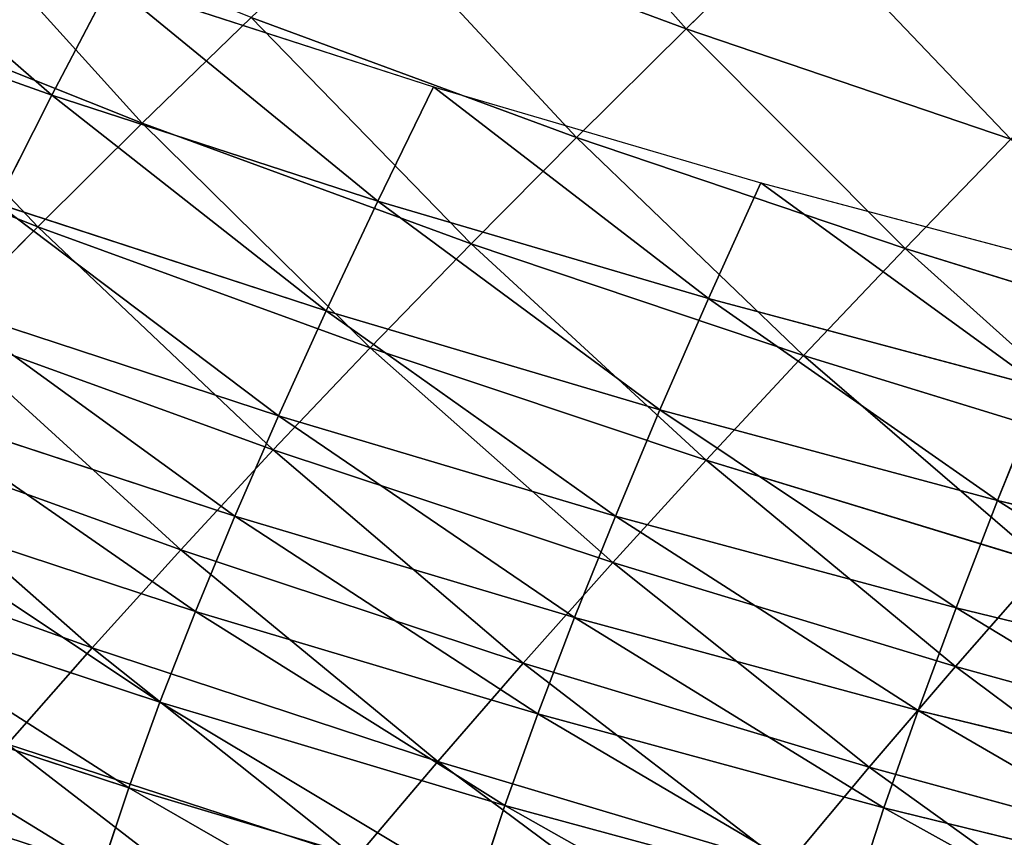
# Model space of a CAD drawing. Extents: x 0 to 605, y 0 to 400.
# Tile 177 of 256: x 134 to 152, y 24 to 38. Entities that reach past the tile are written whole.
import ezdxf

# ---------------------------------------------------------------- set-up
doc = ezdxf.new("R2010")
doc.units = 0
doc.header["$LTSCALE"] = 25.4
doc.layers.get('0').update_dxf_attribs({"linetype": 'CONTINUOUS'})

# ---------------------------------------------------------------- blocks, each defined once
blk = doc.blocks.new('ATLANTA610_-_S_STL')
at = {"color": 0}
for p, q in [((140.425, 107.878, 376.308), (134.313, 107.81, 374.314)), ((140.425, 107.878, 376.308), (134.313, 107.81, 374.314)), ((135.795, 103.765, 372.626), (134.313, 107.81, 374.314)), ((135.795, 103.765, 372.626), (134.313, 107.81, 374.314)), ((140.425, 107.878, 376.308), (141.857, 103.855, 374.615)), ((140.425, 107.878, 376.308), (141.857, 103.855, 374.615)), ((141.857, 103.855, 374.615), (135.795, 103.765, 372.626)), ((141.857, 103.855, 374.615), (135.795, 103.765, 372.626)), ((147.98, 103.945, 376.444), (141.857, 103.855, 374.615)), ((147.98, 103.945, 376.444), (141.857, 103.855, 374.615)), ((141.857, 103.855, 374.615), (143.357, 99.925, 372.89)), ((141.857, 103.855, 374.615), (143.357, 99.925, 372.89)), ((149.425, 100.035, 374.715), (147.98, 103.945, 376.444)), ((149.425, 100.035, 374.715), (147.98, 103.945, 376.444)), ((135.795, 103.765, 372.626), (129.801, 103.677, 370.474)), ((135.795, 103.765, 372.626), (129.801, 103.677, 370.474)), ((137.348, 99.815, 370.907), (135.795, 103.765, 372.626)), ((137.348, 99.815, 370.907), (135.795, 103.765, 372.626)), ((149.425, 100.035, 374.715), (143.357, 99.925, 372.89)), ((149.425, 100.035, 374.715), (143.357, 99.925, 372.89)), ((155.548, 100.147, 376.387), (149.425, 100.035, 374.715)), ((155.548, 100.147, 376.387), (149.425, 100.035, 374.715)), ((150.936, 96.221, 372.95), (149.425, 100.035, 374.715)), ((150.936, 96.221, 372.95), (149.425, 100.035, 374.715)), ((137.348, 99.815, 370.907), (131.406, 99.708, 368.763)), ((137.348, 99.815, 370.907), (131.406, 99.708, 368.763)), ((143.357, 99.925, 372.89), (137.348, 99.815, 370.907)), ((143.357, 99.925, 372.89), (137.348, 99.815, 370.907)), ((138.972, 95.964, 369.154), (137.348, 99.815, 370.907)), ((138.972, 95.964, 369.154), (137.348, 99.815, 370.907)), ((143.357, 99.925, 372.89), (144.925, 96.092, 371.13)), ((143.357, 99.925, 372.89), (144.925, 96.092, 371.13)), ((150.936, 96.221, 372.95), (144.925, 96.092, 371.13)), ((150.936, 96.221, 372.95), (144.925, 96.092, 371.13)), ((157.001, 96.352, 374.62), (150.936, 96.221, 372.95)), ((157.001, 96.352, 374.62), (150.936, 96.221, 372.95)), ((152.514, 92.508, 371.149), (150.936, 96.221, 372.95)), ((152.514, 92.508, 371.149), (150.936, 96.221, 372.95)), ((144.925, 96.092, 371.13), (138.972, 95.964, 369.154)), ((144.925, 96.092, 371.13), (138.972, 95.964, 369.154)), ((144.925, 96.092, 371.13), (146.563, 92.361, 369.334)), ((144.925, 96.092, 371.13), (146.563, 92.361, 369.334)), ((138.972, 95.964, 369.154), (133.085, 95.838, 367.02)), ((138.972, 95.964, 369.154), (133.085, 95.838, 367.02)), ((140.669, 92.217, 367.366), (138.972, 95.964, 369.154)), ((140.669, 92.217, 367.366), (138.972, 95.964, 369.154)), ((133.085, 95.838, 367.02), (134.841, 92.074, 365.242)), ((133.085, 95.838, 367.02), (134.841, 92.074, 365.242)), ((152.514, 92.508, 371.149), (146.563, 92.361, 369.334)), ((152.514, 92.508, 371.149), (146.563, 92.361, 369.334)), ((140.669, 92.217, 367.366), (134.841, 92.074, 365.242)), ((140.669, 92.217, 367.366), (134.841, 92.074, 365.242)), ((146.563, 92.361, 369.334), (140.669, 92.217, 367.366)), ((146.563, 92.361, 369.334), (140.669, 92.217, 367.366)), ((142.441, 88.579, 365.541), (140.669, 92.217, 367.366)), ((142.441, 88.579, 365.541), (140.669, 92.217, 367.366)), ((146.563, 92.361, 369.334), (148.272, 88.739, 367.5)), ((146.563, 92.361, 369.334), (148.272, 88.739, 367.5)), ((134.841, 92.074, 365.242), (129.083, 91.934, 362.957)), ((134.841, 92.074, 365.242), (129.083, 91.934, 362.957)), ((134.841, 92.074, 365.242), (136.674, 88.422, 363.428)), ((134.841, 92.074, 365.242), (136.674, 88.422, 363.428)), ((154.161, 88.901, 369.308), (148.272, 88.739, 367.5)), ((154.161, 88.901, 369.308), (148.272, 88.739, 367.5)), ((148.272, 88.739, 367.5), (142.441, 88.579, 365.541)), ((148.272, 88.739, 367.5), (142.441, 88.579, 365.541)), ((148.272, 88.739, 367.5), (150.054, 85.23, 365.626)), ((148.272, 88.739, 367.5), (150.054, 85.23, 365.626)), ((136.674, 88.422, 363.428), (130.977, 88.267, 361.156)), ((136.674, 88.422, 363.428), (130.977, 88.267, 361.156)), ((142.441, 88.579, 365.541), (136.674, 88.422, 363.428)), ((142.441, 88.579, 365.541), (136.674, 88.422, 363.428)), ((136.674, 88.422, 363.428), (138.586, 84.886, 361.576)), ((136.674, 88.422, 363.428), (138.586, 84.886, 361.576)), ((144.289, 85.056, 363.677), (142.441, 88.579, 365.541)), ((144.289, 85.056, 363.677), (142.441, 88.579, 365.541)), ((155.876, 85.405, 367.427), (150.054, 85.23, 365.626)), ((155.876, 85.405, 367.427), (150.054, 85.23, 365.626)), ((150.054, 85.23, 365.626), (144.289, 85.056, 363.677)), ((150.054, 85.23, 365.626), (144.289, 85.056, 363.677)), ((150.054, 85.23, 365.626), (151.908, 81.838, 363.71)), ((150.054, 85.23, 365.626), (151.908, 81.838, 363.71)), ((144.289, 85.056, 363.677), (138.586, 84.886, 361.576)), ((144.289, 85.056, 363.677), (138.586, 84.886, 361.576)), ((146.211, 81.653, 361.772), (144.289, 85.056, 363.677)), ((146.211, 81.653, 361.772), (144.289, 85.056, 363.677)), ((151.908, 81.838, 363.71), (146.211, 81.653, 361.772)), ((151.908, 81.838, 363.71), (146.211, 81.653, 361.772)), ((146.211, 81.653, 361.772), (140.576, 81.471, 359.684)), ((146.211, 81.653, 361.772), (140.576, 81.471, 359.684)), ((148.205, 78.373, 359.826), (146.211, 81.653, 361.772)), ((148.205, 78.373, 359.826), (146.211, 81.653, 361.772)), ((136.439, 50.791, 375.077), (135.967, 58.21, 376.492)), ((136.439, 50.791, 375.077), (135.967, 58.21, 376.492)), ((136.439, 50.791, 375.077), (130.417, 50.785, 373.095)), ((136.439, 50.791, 375.077), (130.417, 50.785, 373.095)), ((142.531, 50.797, 376.903), (136.439, 50.791, 375.077)), ((142.531, 50.797, 376.903), (136.439, 50.791, 375.077)), ((136.985, 43.408, 373.575), (136.439, 50.791, 375.077)), ((136.985, 43.408, 373.575), (136.439, 50.791, 375.077)), ((143.035, 43.415, 375.387), (142.531, 50.797, 376.903)), ((143.035, 43.415, 375.387), (142.531, 50.797, 376.903)), ((136.985, 43.408, 373.575), (131.006, 43.401, 371.609)), ((136.985, 43.408, 373.575), (131.006, 43.401, 371.609)), ((143.035, 43.415, 375.387), (136.985, 43.408, 373.575)), ((143.035, 43.415, 375.387), (136.985, 43.408, 373.575)), ((137.606, 36.064, 371.987), (136.985, 43.408, 373.575)), ((137.606, 36.064, 371.987), (136.985, 43.408, 373.575)), ((149.151, 43.422, 377.048), (143.035, 43.415, 375.387)), ((149.151, 43.422, 377.048), (143.035, 43.415, 375.387)), ((143.611, 36.071, 373.782), (143.035, 43.415, 375.387)), ((143.611, 36.071, 373.782), (143.035, 43.415, 375.387)), ((149.682, 36.078, 375.428), (149.151, 43.422, 377.048)), ((149.682, 36.078, 375.428), (149.151, 43.422, 377.048)), ((137.606, 36.064, 371.987), (131.672, 36.058, 370.038)), ((137.606, 36.064, 371.987), (131.672, 36.058, 370.038)), ((143.611, 36.071, 373.782), (137.606, 36.064, 371.987)), ((143.611, 36.071, 373.782), (137.606, 36.064, 371.987)), ((138.299, 28.764, 370.314), (137.606, 36.064, 371.987)), ((138.299, 28.764, 370.314), (137.606, 36.064, 371.987)), ((149.682, 36.078, 375.428), (143.611, 36.071, 373.782)), ((149.682, 36.078, 375.428), (143.611, 36.071, 373.782)), ((144.256, 28.77, 372.091), (143.611, 36.071, 373.782)), ((144.256, 28.77, 372.091), (143.611, 36.071, 373.782)), ((155.815, 36.085, 376.929), (149.682, 36.078, 375.428)), ((155.815, 36.085, 376.929), (149.682, 36.078, 375.428)), ((150.281, 28.777, 373.72), (149.682, 36.078, 375.428)), ((150.281, 28.777, 373.72), (149.682, 36.078, 375.428)), ((138.299, 28.764, 370.314), (132.415, 28.758, 368.385)), ((138.299, 28.764, 370.314), (132.415, 28.758, 368.385)), ((144.256, 28.77, 372.091), (138.299, 28.764, 370.314)), ((144.256, 28.77, 372.091), (138.299, 28.764, 370.314)), ((139.064, 21.51, 368.556), (138.299, 28.764, 370.314)), ((139.064, 21.51, 368.556), (138.299, 28.764, 370.314)), ((150.281, 28.777, 373.72), (144.256, 28.77, 372.091)), ((150.281, 28.777, 373.72), (144.256, 28.77, 372.091)), ((144.971, 21.515, 370.313), (144.256, 28.77, 372.091)), ((144.971, 21.515, 370.313), (144.256, 28.77, 372.091)), ((156.369, 28.784, 375.205), (150.281, 28.777, 373.72)), ((156.369, 28.784, 375.205), (150.281, 28.777, 373.72)), ((150.946, 21.521, 371.923), (150.281, 28.777, 373.72)), ((150.946, 21.521, 371.923), (150.281, 28.777, 373.72)), ((139.064, 21.51, 368.556), (133.232, 21.505, 366.649)), ((139.064, 21.51, 368.556), (133.232, 21.505, 366.649)), ((144.971, 21.515, 370.313), (139.064, 21.51, 368.556)), ((144.971, 21.515, 370.313), (139.064, 21.51, 368.556)), ((139.901, 14.307, 366.715), (139.064, 21.51, 368.556)), ((139.901, 14.307, 366.715), (139.064, 21.51, 368.556)), ((150.946, 21.521, 371.923), (144.971, 21.515, 370.313)), ((150.946, 21.521, 371.923), (144.971, 21.515, 370.313)), ((145.754, 14.311, 368.45), (144.971, 21.515, 370.313)), ((145.754, 14.311, 368.45), (144.971, 21.515, 370.313)), ((156.985, 21.527, 373.391), (150.946, 21.521, 371.923)), ((156.985, 21.527, 373.391), (150.946, 21.521, 371.923)), ((151.676, 14.315, 370.039), (150.946, 21.521, 371.923)), ((151.676, 14.315, 370.039), (150.946, 21.521, 371.923)), ((139.901, 14.307, 366.715), (134.123, 14.303, 364.832)), ((139.901, 14.307, 366.715), (134.123, 14.303, 364.832)), ((135.087, 7.155, 362.935), (134.123, 14.303, 364.832)), ((135.087, 7.155, 362.935), (134.123, 14.303, 364.832)), ((135.087, 7.155, 362.935), (139.901, 14.307, 366.715)), ((135.087, 7.155, 362.935), (139.901, 14.307, 366.715)), ((145.754, 14.311, 368.45), (139.901, 14.307, 366.715)), ((145.754, 14.311, 368.45), (139.901, 14.307, 366.715)), ((140.808, 7.158, 364.792), (139.901, 14.307, 366.715)), ((140.808, 7.158, 364.792), (139.901, 14.307, 366.715)), ((140.808, 7.158, 364.792), (145.754, 14.311, 368.45)), ((140.808, 7.158, 364.792), (145.754, 14.311, 368.45)), ((151.676, 14.315, 370.039), (145.754, 14.311, 368.45)), ((151.676, 14.315, 370.039), (145.754, 14.311, 368.45)), ((146.604, 7.16, 366.502), (145.754, 14.311, 368.45)), ((146.604, 7.16, 366.502), (145.754, 14.311, 368.45)), ((146.604, 7.16, 366.502), (151.676, 14.315, 370.039)), ((146.604, 7.16, 366.502), (151.676, 14.315, 370.039)), ((157.664, 14.32, 371.488), (151.676, 14.315, 370.039)), ((157.664, 14.32, 371.488), (151.676, 14.315, 370.039)), ((152.471, 7.162, 368.069), (151.676, 14.315, 370.039)), ((152.471, 7.162, 368.069), (151.676, 14.315, 370.039)), ((135.087, 7.155, 362.935), (129.447, 7.153, 360.928)), ((135.087, 7.155, 362.935), (129.447, 7.153, 360.928)), ((130.544, 0.066, 358.982), (135.087, 7.155, 362.935)), ((130.544, 0.066, 358.982), (135.087, 7.155, 362.935)), ((140.808, 7.158, 364.792), (135.087, 7.155, 362.935)), ((140.808, 7.158, 364.792), (135.087, 7.155, 362.935)), ((136.123, 0.066, 360.959), (135.087, 7.155, 362.935)), ((136.123, 0.066, 360.959), (135.087, 7.155, 362.935)), ((136.123, 0.066, 360.959), (140.808, 7.158, 364.792)), ((136.123, 0.066, 360.959), (140.808, 7.158, 364.792)), ((146.604, 7.16, 366.502), (140.808, 7.158, 364.792)), ((146.604, 7.16, 366.502), (140.808, 7.158, 364.792)), ((141.784, 0.066, 362.788), (140.808, 7.158, 364.792)), ((141.784, 0.066, 362.788), (140.808, 7.158, 364.792)), ((141.784, 0.066, 362.788), (146.604, 7.16, 366.502)), ((141.784, 0.066, 362.788), (146.604, 7.16, 366.502)), ((152.471, 7.162, 368.069), (146.604, 7.16, 366.502)), ((152.471, 7.162, 368.069), (146.604, 7.16, 366.502)), ((147.521, 0.066, 364.472), (146.604, 7.16, 366.502)), ((147.521, 0.066, 364.472), (146.604, 7.16, 366.502)), ((147.521, 0.066, 364.472), (152.471, 7.162, 368.069)), ((147.521, 0.066, 364.472), (152.471, 7.162, 368.069)), ((136.123, 0.066, 360.959), (141.784, 0.066, 362.788)), ((141.784, 0.066, 362.788), (147.521, 0.066, 364.472)), ((147.521, 0.066, 364.472), (153.33, 0.066, 366.014))]:
    blk.add_line(p, q, dxfattribs=at)
mesh = blk.add_polyface(dxfattribs=at)
corners = [(139.056, 111.989, 377.97), (134.313, 107.81, 374.314), (132.896, 111.943, 375.972), (140.425, 107.878, 376.308)]
mesh.append_faces([[corners[k] for k in face] for face in [(0, 1, 2), (1, 0, 3)]], dxfattribs={"vtx0": -1, "color": 0})
mesh = blk.add_polyface(dxfattribs=at)
corners = [(146.599, 107.947, 378.14), (141.857, 103.855, 374.615), (140.425, 107.878, 376.308), (147.98, 103.945, 376.444)]
mesh.append_faces([[corners[k] for k in face] for face in [(0, 1, 2), (1, 0, 3)]], dxfattribs={"vtx0": -1, "color": 0})
mesh = blk.add_polyface(dxfattribs=at)
corners = [(134.313, 107.81, 374.314), (129.801, 103.677, 370.474), (128.268, 107.742, 372.154), (135.795, 103.765, 372.626)]
mesh.append_faces([[corners[k] for k in face] for face in [(0, 1, 2), (1, 0, 3)]], dxfattribs={"vtx0": -1, "color": 0})
mesh = blk.add_polyface(dxfattribs=at)
corners = [(140.425, 107.878, 376.308), (135.795, 103.765, 372.626), (134.313, 107.81, 374.314), (141.857, 103.855, 374.615)]
mesh.append_faces([[corners[k] for k in face] for face in [(0, 1, 2), (1, 0, 3)]], dxfattribs={"vtx0": -1, "color": 0})
mesh = blk.add_polyface(dxfattribs=at)
corners = [(154.157, 104.037, 378.118), (149.425, 100.035, 374.715), (147.98, 103.945, 376.444), (155.548, 100.147, 376.387)]
mesh.append_faces([[corners[k] for k in face] for face in [(0, 1, 2), (1, 0, 3)]], dxfattribs={"vtx0": -1, "color": 0})
mesh = blk.add_polyface(dxfattribs=at)
corners = [(141.857, 103.855, 374.615), (137.348, 99.815, 370.907), (135.795, 103.765, 372.626), (143.357, 99.925, 372.89)]
mesh.append_faces([[corners[k] for k in face] for face in [(0, 1, 2), (1, 0, 3)]], dxfattribs={"vtx0": -1, "color": 0})
mesh = blk.add_polyface(dxfattribs=at)
corners = [(147.98, 103.945, 376.444), (143.357, 99.925, 372.89), (141.857, 103.855, 374.615), (149.425, 100.035, 374.715)]
mesh.append_faces([[corners[k] for k in face] for face in [(0, 1, 2), (1, 0, 3)]], dxfattribs={"vtx0": -1, "color": 0})
mesh = blk.add_polyface(dxfattribs=at)
corners = [(135.795, 103.765, 372.626), (131.406, 99.708, 368.763), (129.801, 103.677, 370.474), (137.348, 99.815, 370.907)]
mesh.append_faces([[corners[k] for k in face] for face in [(0, 1, 2), (1, 0, 3)]], dxfattribs={"vtx0": -1, "color": 0})
mesh = blk.add_polyface(dxfattribs=at)
corners = [(149.425, 100.035, 374.715), (144.925, 96.092, 371.13), (143.357, 99.925, 372.89), (150.936, 96.221, 372.95)]
mesh.append_faces([[corners[k] for k in face] for face in [(0, 1, 2), (1, 0, 3)]], dxfattribs={"vtx0": -1, "color": 0})
mesh = blk.add_polyface(dxfattribs=at)
corners = [(155.548, 100.147, 376.387), (150.936, 96.221, 372.95), (149.425, 100.035, 374.715), (157.001, 96.352, 374.62)]
mesh.append_faces([[corners[k] for k in face] for face in [(0, 1, 2), (1, 0, 3)]], dxfattribs={"vtx0": -1, "color": 0})
mesh = blk.add_polyface(dxfattribs=at)
corners = [(137.348, 99.815, 370.907), (133.085, 95.838, 367.02), (131.406, 99.708, 368.763), (138.972, 95.964, 369.154)]
mesh.append_faces([[corners[k] for k in face] for face in [(0, 1, 2), (1, 0, 3)]], dxfattribs={"vtx0": -1, "color": 0})
mesh = blk.add_polyface(dxfattribs=at)
corners = [(143.357, 99.925, 372.89), (138.972, 95.964, 369.154), (137.348, 99.815, 370.907), (144.925, 96.092, 371.13)]
mesh.append_faces([[corners[k] for k in face] for face in [(0, 1, 2), (1, 0, 3)]], dxfattribs={"vtx0": -1, "color": 0})
mesh = blk.add_polyface(dxfattribs=at)
corners = [(150.936, 96.221, 372.95), (146.563, 92.361, 369.334), (144.925, 96.092, 371.13), (152.514, 92.508, 371.149)]
mesh.append_faces([[corners[k] for k in face] for face in [(0, 1, 2), (1, 0, 3)]], dxfattribs={"vtx0": -1, "color": 0})
mesh = blk.add_polyface(dxfattribs=at)
corners = [(157.001, 96.352, 374.62), (152.514, 92.508, 371.149), (150.936, 96.221, 372.95), (158.518, 92.656, 372.815)]
mesh.append_faces([[corners[k] for k in face] for face in [(0, 1, 2), (1, 0, 3)]], dxfattribs={"vtx0": -1, "color": 0})
mesh = blk.add_polyface(dxfattribs=at)
corners = [(144.925, 96.092, 371.13), (140.669, 92.217, 367.366), (138.972, 95.964, 369.154), (146.563, 92.361, 369.334)]
mesh.append_faces([[corners[k] for k in face] for face in [(0, 1, 2), (1, 0, 3)]], dxfattribs={"vtx0": -1, "color": 0})
mesh = blk.add_polyface(dxfattribs=at)
corners = [(138.972, 95.964, 369.154), (134.841, 92.074, 365.242), (133.085, 95.838, 367.02), (140.669, 92.217, 367.366)]
mesh.append_faces([[corners[k] for k in face] for face in [(0, 1, 2), (1, 0, 3)]], dxfattribs={"vtx0": -1, "color": 0})
mesh = blk.add_polyface(dxfattribs=at)
corners = [(133.085, 95.838, 367.02), (129.083, 91.934, 362.957), (127.27, 95.714, 364.722), (134.841, 92.074, 365.242)]
mesh.append_faces([[corners[k] for k in face] for face in [(0, 1, 2), (1, 0, 3)]], dxfattribs={"vtx0": -1, "color": 0})
mesh = blk.add_polyface(dxfattribs=at)
corners = [(152.514, 92.508, 371.149), (148.272, 88.739, 367.5), (146.563, 92.361, 369.334), (154.161, 88.901, 369.308)]
mesh.append_faces([[corners[k] for k in face] for face in [(0, 1, 2), (1, 0, 3)]], dxfattribs={"vtx0": -1, "color": 0})
mesh = blk.add_polyface(dxfattribs=at)
corners = [(140.669, 92.217, 367.366), (136.674, 88.422, 363.428), (134.841, 92.074, 365.242), (142.441, 88.579, 365.541)]
mesh.append_faces([[corners[k] for k in face] for face in [(0, 1, 2), (1, 0, 3)]], dxfattribs={"vtx0": -1, "color": 0})
mesh = blk.add_polyface(dxfattribs=at)
corners = [(146.563, 92.361, 369.334), (142.441, 88.579, 365.541), (140.669, 92.217, 367.366), (148.272, 88.739, 367.5)]
mesh.append_faces([[corners[k] for k in face] for face in [(0, 1, 2), (1, 0, 3)]], dxfattribs={"vtx0": -1, "color": 0})
mesh = blk.add_polyface(dxfattribs=at)
corners = [(134.841, 92.074, 365.242), (130.977, 88.267, 361.156), (129.083, 91.934, 362.957), (136.674, 88.422, 363.428)]
mesh.append_faces([[corners[k] for k in face] for face in [(0, 1, 2), (1, 0, 3)]], dxfattribs={"vtx0": -1, "color": 0})
mesh = blk.add_polyface(dxfattribs=at)
corners = [(154.161, 88.901, 369.308), (150.054, 85.23, 365.626), (148.272, 88.739, 367.5), (155.876, 85.405, 367.427)]
mesh.append_faces([[corners[k] for k in face] for face in [(0, 1, 2), (1, 0, 3)]], dxfattribs={"vtx0": -1, "color": 0})
mesh = blk.add_polyface(dxfattribs=at)
corners = [(148.272, 88.739, 367.5), (144.289, 85.056, 363.677), (142.441, 88.579, 365.541), (150.054, 85.23, 365.626)]
mesh.append_faces([[corners[k] for k in face] for face in [(0, 1, 2), (1, 0, 3)]], dxfattribs={"vtx0": -1, "color": 0})
mesh = blk.add_polyface(dxfattribs=at)
corners = [(136.674, 88.422, 363.428), (132.953, 84.718, 359.318), (130.977, 88.267, 361.156), (138.586, 84.886, 361.576)]
mesh.append_faces([[corners[k] for k in face] for face in [(0, 1, 2), (1, 0, 3)]], dxfattribs={"vtx0": -1, "color": 0})
mesh = blk.add_polyface(dxfattribs=at)
corners = [(142.441, 88.579, 365.541), (138.586, 84.886, 361.576), (136.674, 88.422, 363.428), (144.289, 85.056, 363.677)]
mesh.append_faces([[corners[k] for k in face] for face in [(0, 1, 2), (1, 0, 3)]], dxfattribs={"vtx0": -1, "color": 0})
mesh = blk.add_polyface(dxfattribs=at)
corners = [(155.876, 85.405, 367.427), (151.908, 81.838, 363.71), (150.054, 85.23, 365.626), (157.661, 82.025, 365.503)]
mesh.append_faces([[corners[k] for k in face] for face in [(0, 1, 2), (1, 0, 3)]], dxfattribs={"vtx0": -1, "color": 0})
mesh = blk.add_polyface(dxfattribs=at)
corners = [(150.054, 85.23, 365.626), (146.211, 81.653, 361.772), (144.289, 85.056, 363.677), (151.908, 81.838, 363.71)]
mesh.append_faces([[corners[k] for k in face] for face in [(0, 1, 2), (1, 0, 3)]], dxfattribs={"vtx0": -1, "color": 0})
mesh = blk.add_polyface(dxfattribs=at)
corners = [(144.289, 85.056, 363.677), (140.576, 81.471, 359.684), (138.586, 84.886, 361.576), (146.211, 81.653, 361.772)]
mesh.append_faces([[corners[k] for k in face] for face in [(0, 1, 2), (1, 0, 3)]], dxfattribs={"vtx0": -1, "color": 0})
mesh = blk.add_polyface(dxfattribs=at)
corners = [(151.908, 81.838, 363.71), (148.205, 78.373, 359.826), (146.211, 81.653, 361.772), (153.831, 78.567, 361.753)]
mesh.append_faces([[corners[k] for k in face] for face in [(0, 1, 2), (1, 0, 3)]], dxfattribs={"vtx0": -1, "color": 0})
mesh = blk.add_polyface(dxfattribs=at)
corners = [(146.211, 81.653, 361.772), (142.641, 78.181, 357.752), (140.576, 81.471, 359.684), (148.205, 78.373, 359.826)]
mesh.append_faces([[corners[k] for k in face] for face in [(0, 1, 2), (1, 0, 3)]], dxfattribs={"vtx0": -1, "color": 0})
mesh = blk.add_polyface(dxfattribs=at)
corners = [(153.831, 78.567, 361.753), (150.268, 75.219, 357.838), (148.205, 78.373, 359.826), (155.819, 75.421, 359.752)]
mesh.append_faces([[corners[k] for k in face] for face in [(0, 1, 2), (1, 0, 3)]], dxfattribs={"vtx0": -1, "color": 0})
mesh = blk.add_polyface(dxfattribs=at)
corners = [(129.473, 65.655, 375.811), (135.251, 73.139, 379.057), (129.119, 73.135, 377.04), (135.571, 65.66, 377.819)]
mesh.append_faces([[corners[k] for k in face] for face in [(0, 1, 2), (1, 0, 3)]], dxfattribs={"vtx0": -1, "color": 0})
mesh = blk.add_polyface(dxfattribs=at)
corners = [(129.905, 58.204, 374.496), (135.571, 65.66, 377.819), (129.473, 65.655, 375.811), (135.967, 58.21, 376.492)]
mesh.append_faces([[corners[k] for k in face] for face in [(0, 1, 2), (1, 0, 3)]], dxfattribs={"vtx0": -1, "color": 0})
mesh = blk.add_polyface(dxfattribs=at)
corners = [(130.417, 50.785, 373.095), (135.967, 58.21, 376.492), (129.905, 58.204, 374.496), (136.439, 50.791, 375.077)]
mesh.append_faces([[corners[k] for k in face] for face in [(0, 1, 2), (1, 0, 3)]], dxfattribs={"vtx0": -1, "color": 0})
mesh = blk.add_polyface(dxfattribs=at)
corners = [(136.439, 50.791, 375.077), (142.098, 58.216, 378.33), (135.967, 58.21, 376.492), (142.531, 50.797, 376.903)]
mesh.append_faces([[corners[k] for k in face] for face in [(0, 1, 2), (1, 0, 3)]], dxfattribs={"vtx0": -1, "color": 0})
mesh = blk.add_polyface(dxfattribs=at)
corners = [(131.006, 43.401, 371.609), (136.439, 50.791, 375.077), (130.417, 50.785, 373.095), (136.985, 43.408, 373.575)]
mesh.append_faces([[corners[k] for k in face] for face in [(0, 1, 2), (1, 0, 3)]], dxfattribs={"vtx0": -1, "color": 0})
mesh = blk.add_polyface(dxfattribs=at)
corners = [(136.985, 43.408, 373.575), (142.531, 50.797, 376.903), (136.439, 50.791, 375.077), (143.035, 43.415, 375.387)]
mesh.append_faces([[corners[k] for k in face] for face in [(0, 1, 2), (1, 0, 3)]], dxfattribs={"vtx0": -1, "color": 0})
mesh = blk.add_polyface(dxfattribs=at)
corners = [(143.035, 43.415, 375.387), (148.687, 50.804, 378.577), (142.531, 50.797, 376.903), (149.151, 43.422, 377.048)]
mesh.append_faces([[corners[k] for k in face] for face in [(0, 1, 2), (1, 0, 3)]], dxfattribs={"vtx0": -1, "color": 0})
mesh = blk.add_polyface(dxfattribs=at)
corners = [(131.672, 36.058, 370.038), (136.985, 43.408, 373.575), (131.006, 43.401, 371.609), (137.606, 36.064, 371.987)]
mesh.append_faces([[corners[k] for k in face] for face in [(0, 1, 2), (1, 0, 3)]], dxfattribs={"vtx0": -1, "color": 0})
mesh = blk.add_polyface(dxfattribs=at)
corners = [(137.606, 36.064, 371.987), (143.035, 43.415, 375.387), (136.985, 43.408, 373.575), (143.611, 36.071, 373.782)]
mesh.append_faces([[corners[k] for k in face] for face in [(0, 1, 2), (1, 0, 3)]], dxfattribs={"vtx0": -1, "color": 0})
mesh = blk.add_polyface(dxfattribs=at)
corners = [(143.611, 36.071, 373.782), (149.151, 43.422, 377.048), (143.035, 43.415, 375.387), (149.682, 36.078, 375.428)]
mesh.append_faces([[corners[k] for k in face] for face in [(0, 1, 2), (1, 0, 3)]], dxfattribs={"vtx0": -1, "color": 0})
mesh = blk.add_polyface(dxfattribs=at)
corners = [(149.682, 36.078, 375.428), (155.326, 43.429, 378.562), (149.151, 43.422, 377.048), (155.815, 36.085, 376.929)]
mesh.append_faces([[corners[k] for k in face] for face in [(0, 1, 2), (1, 0, 3)]], dxfattribs={"vtx0": -1, "color": 0})
mesh = blk.add_polyface(dxfattribs=at)
corners = [(132.415, 28.758, 368.385), (137.606, 36.064, 371.987), (131.672, 36.058, 370.038), (138.299, 28.764, 370.314)]
mesh.append_faces([[corners[k] for k in face] for face in [(0, 1, 2), (1, 0, 3)]], dxfattribs={"vtx0": -1, "color": 0})
mesh = blk.add_polyface(dxfattribs=at)
corners = [(138.299, 28.764, 370.314), (143.611, 36.071, 373.782), (137.606, 36.064, 371.987), (144.256, 28.77, 372.091)]
mesh.append_faces([[corners[k] for k in face] for face in [(0, 1, 2), (1, 0, 3)]], dxfattribs={"vtx0": -1, "color": 0})
mesh = blk.add_polyface(dxfattribs=at)
corners = [(144.256, 28.77, 372.091), (149.682, 36.078, 375.428), (143.611, 36.071, 373.782), (150.281, 28.777, 373.72)]
mesh.append_faces([[corners[k] for k in face] for face in [(0, 1, 2), (1, 0, 3)]], dxfattribs={"vtx0": -1, "color": 0})
mesh = blk.add_polyface(dxfattribs=at)
corners = [(150.281, 28.777, 373.72), (155.815, 36.085, 376.929), (149.682, 36.078, 375.428), (156.369, 28.784, 375.205)]
mesh.append_faces([[corners[k] for k in face] for face in [(0, 1, 2), (1, 0, 3)]], dxfattribs={"vtx0": -1, "color": 0})
mesh = blk.add_polyface(dxfattribs=at)
corners = [(133.232, 21.505, 366.649), (138.299, 28.764, 370.314), (132.415, 28.758, 368.385), (139.064, 21.51, 368.556)]
mesh.append_faces([[corners[k] for k in face] for face in [(0, 1, 2), (1, 0, 3)]], dxfattribs={"vtx0": -1, "color": 0})
mesh = blk.add_polyface(dxfattribs=at)
corners = [(139.064, 21.51, 368.556), (144.256, 28.77, 372.091), (138.299, 28.764, 370.314), (144.971, 21.515, 370.313)]
mesh.append_faces([[corners[k] for k in face] for face in [(0, 1, 2), (1, 0, 3)]], dxfattribs={"vtx0": -1, "color": 0})
mesh = blk.add_polyface(dxfattribs=at)
corners = [(144.971, 21.515, 370.313), (150.281, 28.777, 373.72), (144.256, 28.77, 372.091), (150.946, 21.521, 371.923)]
mesh.append_faces([[corners[k] for k in face] for face in [(0, 1, 2), (1, 0, 3)]], dxfattribs={"vtx0": -1, "color": 0})
mesh = blk.add_polyface(dxfattribs=at)
corners = [(150.946, 21.521, 371.923), (156.369, 28.784, 375.205), (150.281, 28.777, 373.72), (156.985, 21.527, 373.391)]
mesh.append_faces([[corners[k] for k in face] for face in [(0, 1, 2), (1, 0, 3)]], dxfattribs={"vtx0": -1, "color": 0})
mesh = blk.add_polyface(dxfattribs=at)
corners = [(134.123, 14.303, 364.832), (139.064, 21.51, 368.556), (133.232, 21.505, 366.649), (139.901, 14.307, 366.715)]
mesh.append_faces([[corners[k] for k in face] for face in [(0, 1, 2), (1, 0, 3)]], dxfattribs={"vtx0": -1, "color": 0})
mesh = blk.add_polyface(dxfattribs=at)
corners = [(139.901, 14.307, 366.715), (144.971, 21.515, 370.313), (139.064, 21.51, 368.556), (145.754, 14.311, 368.45)]
mesh.append_faces([[corners[k] for k in face] for face in [(0, 1, 2), (1, 0, 3)]], dxfattribs={"vtx0": -1, "color": 0})
mesh = blk.add_polyface(dxfattribs=at)
corners = [(145.754, 14.311, 368.45), (150.946, 21.521, 371.923), (144.971, 21.515, 370.313), (151.676, 14.315, 370.039)]
mesh.append_faces([[corners[k] for k in face] for face in [(0, 1, 2), (1, 0, 3)]], dxfattribs={"vtx0": -1, "color": 0})
mesh = blk.add_polyface(dxfattribs=at)
corners = [(151.676, 14.315, 370.039), (156.985, 21.527, 373.391), (150.946, 21.521, 371.923), (157.664, 14.32, 371.488)]
mesh.append_faces([[corners[k] for k in face] for face in [(0, 1, 2), (1, 0, 3)]], dxfattribs={"vtx0": -1, "color": 0})
mesh = blk.add_polyface(dxfattribs=at)
corners = [(129.447, 7.153, 360.928), (134.123, 14.303, 364.832), (128.425, 14.299, 362.797), (135.087, 7.155, 362.935)]
mesh.append_faces([[corners[k] for k in face] for face in [(0, 1, 2), (1, 0, 3)]], dxfattribs={"vtx0": -1, "color": 0})
mesh = blk.add_polyface(dxfattribs=at)
corners = [(139.901, 14.307, 366.715), (134.123, 14.303, 364.832), (135.087, 7.155, 362.935)]
mesh.append_faces([[corners[k] for k in face] for face in [(0, 1, 2)]], dxfattribs={"color": 0})
mesh = blk.add_polyface(dxfattribs=at)
corners = [(140.808, 7.158, 364.792), (139.901, 14.307, 366.715), (135.087, 7.155, 362.935)]
mesh.append_faces([[corners[k] for k in face] for face in [(0, 1, 2)]], dxfattribs={"color": 0})
mesh = blk.add_polyface(dxfattribs=at)
corners = [(145.754, 14.311, 368.45), (139.901, 14.307, 366.715), (140.808, 7.158, 364.792)]
mesh.append_faces([[corners[k] for k in face] for face in [(0, 1, 2)]], dxfattribs={"color": 0})
mesh = blk.add_polyface(dxfattribs=at)
corners = [(146.604, 7.16, 366.502), (145.754, 14.311, 368.45), (140.808, 7.158, 364.792)]
mesh.append_faces([[corners[k] for k in face] for face in [(0, 1, 2)]], dxfattribs={"color": 0})
mesh = blk.add_polyface(dxfattribs=at)
corners = [(151.676, 14.315, 370.039), (145.754, 14.311, 368.45), (146.604, 7.16, 366.502)]
mesh.append_faces([[corners[k] for k in face] for face in [(0, 1, 2)]], dxfattribs={"color": 0})
mesh = blk.add_polyface(dxfattribs=at)
corners = [(152.471, 7.162, 368.069), (151.676, 14.315, 370.039), (146.604, 7.16, 366.502)]
mesh.append_faces([[corners[k] for k in face] for face in [(0, 1, 2)]], dxfattribs={"color": 0})
mesh = blk.add_polyface(dxfattribs=at)
corners = [(157.664, 14.32, 371.488), (151.676, 14.315, 370.039), (152.471, 7.162, 368.069)]
mesh.append_faces([[corners[k] for k in face] for face in [(0, 1, 2)]], dxfattribs={"color": 0})
mesh = blk.add_polyface(dxfattribs=at)
corners = [(135.087, 7.155, 362.935), (129.447, 7.153, 360.928), (130.544, 0.066, 358.982)]
mesh.append_faces([[corners[k] for k in face] for face in [(0, 1, 2)]], dxfattribs={"color": 0})
mesh = blk.add_polyface(dxfattribs=at)
corners = [(136.123, 0.066, 360.959), (135.087, 7.155, 362.935), (130.544, 0.066, 358.982)]
mesh.append_faces([[corners[k] for k in face] for face in [(0, 1, 2)]], dxfattribs={"color": 0})
mesh = blk.add_polyface(dxfattribs=at)
corners = [(140.808, 7.158, 364.792), (135.087, 7.155, 362.935), (136.123, 0.066, 360.959)]
mesh.append_faces([[corners[k] for k in face] for face in [(0, 1, 2)]], dxfattribs={"color": 0})
mesh = blk.add_polyface(dxfattribs=at)
corners = [(141.784, 0.066, 362.788), (140.808, 7.158, 364.792), (136.123, 0.066, 360.959)]
mesh.append_faces([[corners[k] for k in face] for face in [(0, 1, 2)]], dxfattribs={"color": 0})
mesh = blk.add_polyface(dxfattribs=at)
corners = [(146.604, 7.16, 366.502), (140.808, 7.158, 364.792), (141.784, 0.066, 362.788)]
mesh.append_faces([[corners[k] for k in face] for face in [(0, 1, 2)]], dxfattribs={"color": 0})
mesh = blk.add_polyface(dxfattribs=at)
corners = [(147.521, 0.066, 364.472), (146.604, 7.16, 366.502), (141.784, 0.066, 362.788)]
mesh.append_faces([[corners[k] for k in face] for face in [(0, 1, 2)]], dxfattribs={"color": 0})
mesh = blk.add_polyface(dxfattribs=at)
corners = [(152.471, 7.162, 368.069), (146.604, 7.16, 366.502), (147.521, 0.066, 364.472)]
mesh.append_faces([[corners[k] for k in face] for face in [(0, 1, 2)]], dxfattribs={"color": 0})
mesh = blk.add_polyface(dxfattribs=at)
corners = [(153.33, 0.066, 366.014), (152.471, 7.162, 368.069), (147.521, 0.066, 364.472)]
mesh.append_faces([[corners[k] for k in face] for face in [(0, 1, 2)]], dxfattribs={"color": 0})

msp = doc.modelspace()

# ---------------------------------------------------------------- block references
at = {"color": 254, "extrusion": (0, -1, 5.55112e-17)}
msp.add_blockref('ATLANTA610_-_S_STL', (-0.269, -0.066, -399.883), dxfattribs=at)

doc.saveas('drawing.dxf')
